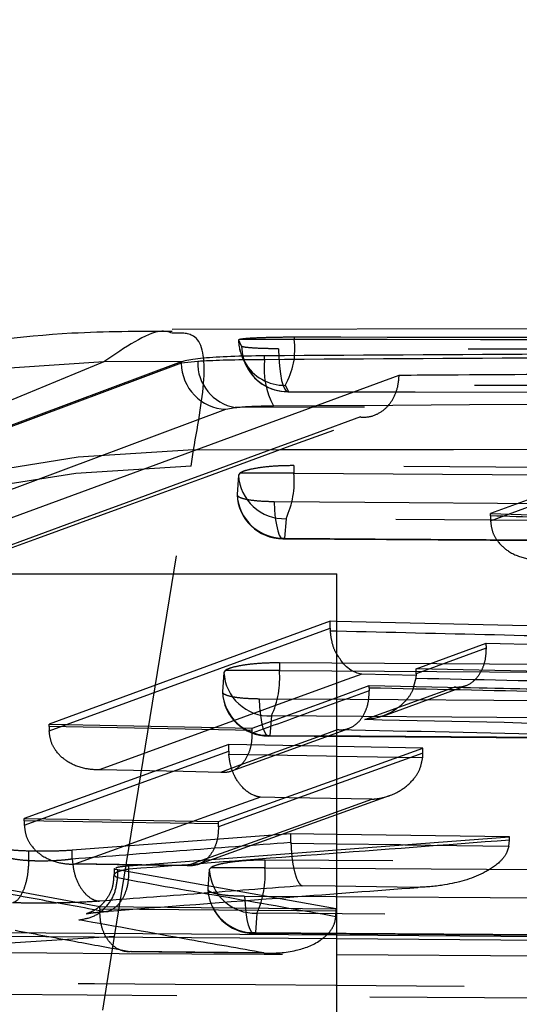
# Model space of a CAD drawing. Extents: x 67 to 774, y 19 to 566.
# Tile 21 of 44: x 302.81 to 306.1, y 303.23 to 309.71. Entities that reach past the tile are written whole.
import ezdxf

# ---------------------------------------------------------------- set-up
doc = ezdxf.new("R2010")
doc.units = 0
doc.header["$LTSCALE"] = 2
doc.linetypes.add('HIDDEN', pattern=[1.905, 1.27, -0.635])
doc.layers.get('0').update_dxf_attribs({"linetype": 'CONTINUOUS'})
doc.layers.add('FORMATO', color=179, linetype='CONTINUOUS')
doc.styles.add('SLDTEXTSTYLE0', font='TXT', dxfattribs={"width": 0.75})
doc.dimstyles.new('SLDDIMSTYLE2', dxfattribs={"dimtxt": 7, "dimasz": 6.604, "dimexe": 0, "dimexo": 0.0625, "dimgap": 1.75, "dimtad": 1, "dimdec": 3, "dimrnd": 1e-09, "dimzin": 12, "dimtxsty": 'SLDTEXTSTYLE0', "dimsah": 1, "dimcen": 0.09, "dimazin": 3, "dimtfac": 1, "dimtdec": 3, "dimtofl": 0, "dimtmove": 0, "dimatfit": 3, "dimtolj": 1, "dimtzin": 12})

# ---------------------------------------------------------------- blocks, each defined once
blk = doc.blocks.new('_D_7')
at = {"layer": 'FORMATO'}
for p, q in [((241.1322, 318.7891), (347.5604, 318.7891)), ((345.5604, 318.7891), (345.5604, 261.5891)), ((241.1322, 261.5891), (347.5604, 261.5891))]:
    blk.add_line(p, q, dxfattribs=at)
for points in [[(345.5604, 318.7891), (344.5444, 312.1851), (346.5764, 312.1851)], [(345.5604, 261.5891), (346.5764, 268.1931), (344.5444, 268.1931)]]:
    blk.add_solid(points, dxfattribs=at)
at = {"layer": 'FORMATO', "insert": (336.5369, 284.138), "char_height": 7, "attachment_point": 1, "rotation": 90, "style": 'SLDTEXTSTYLE0'}
blk.add_mtext('57,2', dxfattribs=at)

msp = doc.modelspace()

# ---------------------------------------------------------------- linework, layer by layer
at = {"color": 7, "linetype": 'CONTINUOUS'}
for p, q in [((323.763005, 307.703946), (303.817076, 307.673641)), ((303.876747, 307.459548), (302.090762, 306.793686)), ((303.366352, 307.46075), (302.487716, 307.096508)), ((303.885786, 307.462532), (303.366352, 307.46075)), ((303.885786, 307.462532), (303.876747, 307.459548)), ((303.984683, 307.462437), (303.876747, 307.45071)), ((303.876747, 307.459548), (303.876747, 307.45071)), ((304.425007, 307.474207), (304.425007, 307.499336)), ((302.338787, 306.281038), (305.310051, 307.37276)), ((304.169127, 307.147483), (304.23079, 307.15921)), ((307.761061, 307.139678), (305.910785, 306.46096)), ((305.910785, 306.46096), (307.247688, 306.42337)), ((302.444489, 306.064105), (304.899489, 306.064105)), ((304.899489, 299.714105), (304.899489, 306.064105)), ((309.084151, 305.652974), (304.899489, 305.751352)), ((305.421322, 305.440259), (305.881834, 305.60729)), ((305.881834, 305.60729), (308.772432, 305.541942)), ((305.419842, 305.378047), (305.404945, 305.322551)), ((305.421322, 305.407284), (305.419842, 305.378047)), ((307.80036, 305.388863), (305.421322, 305.440259)), ((305.421322, 305.407284), (305.421322, 305.440259)), ((304.899489, 305.251023), (305.113522, 305.328632)), ((305.113522, 305.328632), (307.492561, 305.278996)), ((305.466727, 304.917314), (304.899489, 304.927676)), ((304.899489, 304.714054), (305.466727, 304.917314)), ((306.0352, 304.334308), (304.899489, 304.349568)), ((304.899489, 304.247615), (306.0352, 304.334308)), ((307.076562, 303.668863), (304.899489, 303.685409)), ((304.899489, 303.558154), (307.585637, 303.541694))]:
    msp.add_line(p, q, dxfattribs=at)
at = {"color": 7, "linetype": 'HIDDEN'}
for p, q in [((304.253223, 307.605444), (304.259889, 307.609249)), ((304.259889, 307.609249), (304.61871, 307.609249)), ((304.61871, 307.623845), (304.61871, 307.609249)), ((304.290335, 307.463317), (304.294012, 307.456775)), ((304.294578, 307.456997), (304.300666, 307.443183)), ((304.577114, 307.262905), (308.369997, 307.256889)), ((304.581156, 307.263835), (308.362366, 307.257045)), ((312.629426, 307.144253), (305.055228, 307.097113)), ((303.94191, 306.772324), (303.956797, 306.880925)), ((303.437402, 303.676538), (303.94191, 306.772324)), ((323.121461, 306.645016), (304.618176, 306.776889)), ((304.618176, 306.776889), (304.618176, 306.727158)), ((304.252783, 306.714516), (304.243339, 306.586748)), ((304.262118, 306.727158), (304.252783, 306.714516)), ((304.618176, 306.727158), (304.262118, 306.727158)), ((304.565707, 306.427444), (304.556269, 306.299683)), ((305.910785, 306.445618), (305.910785, 306.46096)), ((305.910785, 306.445618), (305.911183, 306.414485)), ((305.911183, 306.414485), (306.02895, 306.457637)), ((304.545349, 306.295438), (322.929478, 306.165204)), ((304.856677, 305.752359), (303.007147, 305.075603)), ((304.899489, 305.751352), (304.856677, 305.752359)), ((304.856677, 305.706849), (304.856677, 305.752359)), ((304.856677, 305.706849), (304.857171, 305.689933)), ((304.857171, 305.689933), (304.899489, 305.688931)), ((305.881951, 305.574659), (305.421322, 305.407284)), ((305.881834, 305.591604), (305.881834, 305.60729)), ((305.881834, 305.591604), (305.881951, 305.574659)), ((321.814751, 305.35904), (304.522225, 305.478709)), ((304.522225, 305.478709), (304.522225, 305.428957)), ((304.156834, 305.416249), (304.147391, 305.288448)), ((304.166257, 305.428957), (304.156834, 305.416249)), ((304.522225, 305.428957), (304.166257, 305.428957)), ((305.113522, 305.312928), (305.113522, 305.328632)), ((305.113522, 305.312928), (305.113646, 305.295494)), ((305.20218, 305.128857), (305.746467, 305.326647)), ((304.344023, 305.049612), (304.899489, 305.251023)), ((304.46982, 305.129247), (304.460384, 305.001456)), ((303.007147, 305.075603), (304.344023, 305.049612)), ((303.007147, 305.060127), (303.007147, 305.075603)), ((303.007147, 305.060127), (303.007486, 305.031417)), ((304.208856, 304.767975), (304.978251, 305.047525)), ((304.344023, 305.033891), (304.344023, 305.049612)), ((304.344154, 305.015936), (304.344023, 305.033891)), ((304.449463, 304.997368), (321.622836, 304.879501)), ((304.188606, 304.940663), (302.843142, 304.453756)), ((304.899489, 304.927676), (304.188606, 304.940663)), ((304.188606, 304.896646), (304.188606, 304.940663)), ((304.188606, 304.896646), (304.18918, 304.878421)), ((305.301901, 304.858252), (305.465375, 304.855305)), ((305.465375, 304.855305), (305.466727, 304.883253)), ((305.466727, 304.883253), (305.466727, 304.917314)), ((304.121352, 304.435222), (304.899489, 304.714054)), ((303.98568, 304.151871), (305.246237, 304.60475)), ((302.843142, 304.453756), (304.121352, 304.435222)), ((302.843142, 304.437971), (302.843142, 304.453756)), ((302.843142, 304.437971), (302.843443, 304.410862)), ((304.121352, 304.419174), (304.121352, 304.435222)), ((304.1215, 304.400171), (304.121352, 304.419174)), ((304.598036, 304.353618), (303.158861, 304.244818)), ((304.899489, 304.349568), (304.598036, 304.353618)), ((304.598036, 304.297953), (304.598036, 304.353618)), ((304.598036, 304.297953), (304.59812, 304.291728)), ((304.59812, 304.291728), (304.899489, 304.287708)), ((305.346622, 304.281746), (306.031955, 304.272711)), ((306.031955, 304.272711), (306.0352, 304.311572)), ((306.0352, 304.311572), (306.0352, 304.334308)), ((302.872916, 304.178343), (302.872916, 304.239514)), ((303.158861, 304.189222), (303.158861, 304.244818)), ((303.532331, 304.143255), (304.899489, 304.247615)), ((302.872916, 304.178343), (302.872916, 304.178217)), ((303.159059, 304.188821), (303.158857, 304.189222)), ((303.173379, 304.156997), (303.911396, 304.146447)), ((320.508042, 304.073682), (304.426273, 304.180133)), ((304.426273, 304.180133), (304.426273, 304.130347)), ((303.435605, 304.125239), (303.435605, 304.084164)), ((304.89519, 303.860326), (303.45823, 304.116408)), ((303.45823, 304.066235), (303.45823, 304.116408)), ((303.532331, 304.120426), (303.532331, 304.143255)), ((303.532331, 304.120426), (303.53245, 304.120382)), ((304.060888, 304.117538), (304.051444, 303.989678)), ((304.070439, 304.130347), (304.060888, 304.117538)), ((304.426273, 304.130347), (304.070439, 304.130347)), ((302.524098, 304.02537), (303.340883, 303.874657)), ((303.45823, 304.066235), (303.45822, 304.066192)), ((303.340883, 303.858355), (303.340771, 303.846956)), ((303.340883, 303.874657), (304.89519, 303.860326)), ((303.340883, 303.858355), (303.340883, 303.874657)), ((304.373964, 303.830644), (304.364532, 303.702797)), ((304.894178, 303.809971), (304.89519, 303.84367)), ((304.89519, 303.84367), (304.89519, 303.860326)), ((304.899489, 303.685409), (295.642601, 303.755765)), ((304.899489, 303.662109), (295.642601, 303.730354)), ((304.353609, 303.698867), (320.316225, 303.594443)), ((303.359647, 303.191996), (303.437402, 303.676538)), ((303.52935, 303.580937), (304.40453, 303.573001)), ((307.656834, 303.262434), (294.454804, 303.349643))]:
    msp.add_line(p, q, dxfattribs=at)
at = {"color": 8, "linetype": 'CONTINUOUS'}
for p, q in [((303.876747, 307.45071), (302.093845, 306.787314)), ((302.262996, 306.437692), (304.169127, 307.147483)), ((304.733241, 307.160825), (304.23079, 307.15921)), ((304.482516, 307.170911), (304.765124, 307.172539)), ((305.420752, 305.396028), (305.064084, 305.404466)), ((304.899489, 304.865507), (305.301901, 304.858252)), ((307.076562, 303.646058), (304.899489, 303.662109))]:
    msp.add_line(p, q, dxfattribs=at)
at = {"color": 7, "linetype": 'HIDDEN', "flags": 128}
for points in [[(304.273235, 307.562854), (304.279899, 307.50376), (304.297842, 307.447413)], [(304.516588, 307.545953), (304.518512, 307.48732), (304.52269, 307.431754), (304.528963, 307.381375), (304.537091, 307.338106), (304.546764, 307.303595), (304.557614, 307.279162), (304.569226, 307.265738), (304.581156, 307.263835)], [(304.618176, 306.727158), (313.837374, 306.661431), (323.121461, 306.595397)], [(304.487032, 306.540953), (304.490047, 306.484331), (304.495226, 306.432043), (304.502374, 306.386058), (304.511222, 306.34811), (304.521438, 306.319625), (304.532635, 306.30168), (304.544394, 306.294948), (304.556269, 306.299683)], [(304.487032, 306.540953), (305.083582, 306.536712), (307.469784, 306.519749), (317.014589, 306.452006), (322.871146, 306.410523)], [(323.068976, 306.29566), (322.472426, 306.299899), (320.086227, 306.316862), (310.541434, 306.384817), (304.565707, 306.427444)], [(304.556269, 306.299683), (305.152819, 306.295434), (307.539017, 306.278449), (317.083811, 306.210611), (322.940368, 306.169071)], [(303.007486, 305.031417), (303.926663, 305.367192), (304.856677, 305.706849)], [(304.522225, 305.428957), (313.135993, 305.369339), (321.814751, 305.309436)], [(304.899489, 305.344317), (304.425017, 305.17092), (303.344001, 304.775765)], [(305.084144, 305.104996), (305.21196, 305.151469), (305.67263, 305.318971)], [(304.460384, 305.001456), (304.44851, 304.996715), (304.436751, 305.003442), (304.425549, 305.021383), (304.415327, 305.049862), (304.40647, 305.087807), (304.399312, 305.133787), (304.394121, 305.186073), (304.391094, 305.242692)], [(304.391094, 305.242692), (304.987645, 305.238581), (307.373849, 305.22214), (316.918667, 305.156505), (321.564448, 305.124633)], [(321.762323, 305.009695), (321.165773, 305.013809), (318.779573, 305.03027), (309.234771, 305.096239), (304.46982, 305.129247)], [(304.344023, 305.033891), (303.681194, 305.046837), (303.007147, 305.060127)], [(304.135809, 304.760215), (304.263619, 304.80668), (304.774865, 304.992549), (304.904798, 305.03979)], [(304.460384, 305.001456), (305.056934, 304.997335), (307.443135, 304.98086), (316.987937, 304.915091), (321.633718, 304.883153)], [(302.843443, 304.410862), (303.510653, 304.65176), (304.188606, 304.896646)], [(305.466727, 304.883253), (304.7887, 304.639676), (304.1215, 304.400171)], [(304.18918, 304.878421), (304.832123, 304.866721), (304.899489, 304.865507)], [(303.344001, 304.775765), (303.888976, 304.765044), (304.135809, 304.760215)], [(304.397445, 304.594457), (304.269587, 304.548232), (303.758159, 304.363369), (303.181268, 304.154912)], [(303.914382, 304.144119), (304.042231, 304.190039), (304.553632, 304.373785), (305.130487, 304.58117)], [(305.130487, 304.58117), (304.585485, 304.591036), (304.397445, 304.594457)], [(304.121352, 304.419174), (303.486429, 304.428462), (302.843142, 304.437971)], [(303.181268, 304.154912), (303.726295, 304.146876), (303.914382, 304.144119)], [(304.426273, 304.130347), (312.434588, 304.077358), (320.508042, 304.024105)], [(305.433611, 304.000702), (304.888573, 304.007951), (304.672096, 304.010847)], [(304.364532, 303.702797), (304.352659, 303.698048), (304.340898, 303.704767), (304.329691, 303.722699), (304.319459, 303.751171), (304.310589, 303.789107), (304.303416, 303.835082), (304.298207, 303.887362), (304.295162, 303.943979)], [(304.295162, 303.943979), (304.891714, 303.94006), (307.277923, 303.924392), (316.822758, 303.86187), (320.257755, 303.839428)], [(304.89519, 303.84367), (304.120694, 303.850935), (303.340883, 303.858355)], [(320.455696, 303.724358), (319.859145, 303.728289), (317.472942, 303.744021), (307.928132, 303.807097), (304.373964, 303.830644)], [(304.364532, 303.702797), (304.961083, 303.698864), (307.347285, 303.683145), (316.892096, 303.620417), (320.327094, 303.5979)], [(303.546107, 303.577961), (304.091163, 303.572767), (304.187504, 303.571854), (304.418894, 303.569669)]]:
    msp.add_lwpolyline(points, dxfattribs=at)
at = {"color": 8, "linetype": 'CONTINUOUS', "flags": 128}
for points in [[(303.366352, 307.46075), (301.863268, 307.359659), (301.82041, 307.352487)], [(306.02895, 306.457637), (306.830697, 306.751406), (307.761061, 307.092157)], [(305.064084, 305.404466), (304.936269, 305.357759), (304.899489, 305.344317)], [(304.899489, 304.287708), (305.3199, 304.282098), (305.346622, 304.281746)]]:
    msp.add_lwpolyline(points, dxfattribs=at)
at = {"color": 7, "linetype": 'HIDDEN'}
for centre, radius, start, end in [((304.557587, 307.609249), 0.3045, 180.6356033, 208.6367327), ((304.556791, 307.608803), 0.303587, 180.6339029, 208.634712), ((304.148318, 307.541668), 0.475222, 330.1534047, 8.1757878), ((304.557033, 307.609072), 0.303932, 210.0719963, 270.6547989), ((304.576831, 307.567566), 0.303762, 203.3001698, 270.8158724), ((304.577588, 307.567675), 0.3045, 203.262797, 269.9111126), ((304.099086, 298.849271), 8.032914, 91.0149486, 174.6641795), ((304.069889, 298.756917), 8.016428, 90.9147419, 174.769732), ((304.555731, 306.730657), 0.303378, 183.0498199, 271.8844538), ((304.032548, 306.67523), 0.587926, 335.0733122, 5.0672178), ((304.547513, 306.599396), 0.3045, 182.5943301, 269.5920545), ((304.546285, 306.602895), 0.303376, 183.0508487, 271.8859258), ((304.45978, 305.43246), 0.303379, 183.0630365, 271.8965247), ((303.936597, 305.376918), 0.587935, 335.0861161, 5.0779516), ((304.451561, 305.301165), 0.3045, 182.6078408, 269.6043197), ((304.450336, 305.304668), 0.303379, 183.0646547, 271.8981175), ((304.36383, 304.133856), 0.303382, 183.0831419, 271.9141966), ((303.840632, 304.078147), 0.587963, 335.1054028, 5.0934876), ((304.35561, 304.002499), 0.3045, 182.6281692, 269.6224622), ((304.354385, 304.006008), 0.303381, 183.0855183, 271.9168069), ((303.570634, 295.661535), 8.016109, 90.9523342, 174.7694129)]:
    msp.add_arc(centre, radius, start, end, dxfattribs=at)
at = {"color": 7, "linetype": 'CONTINUOUS'}
for centre, radius, start, end in [((304.184016, 307.454414), 0.307292, 180.6905783, 267.2227292), ((304.282969, 307.453047), 0.298434, 178.1967839, 259.930435), ((304.929659, 307.412796), 0.508375, 173.0617437, 208.411471)]:
    msp.add_arc(centre, radius, start, end, dxfattribs=at)
for points, knots in [([(303.816397, 307.659977), (303.595236, 307.65974), (303.02255, 307.659127), (302.335558, 307.560094), (301.916277, 307.451674), (301.788418, 307.418611)], [0, 0, 0, 0, 0.30424635, 0.787831, 1, 1, 1, 1]), ([(321.107225, 307.586875), (318.326856, 307.573412), (312.766117, 307.546485), (307.205377, 307.515053), (304.425007, 307.499336)], [0, 0, 0, 0, 0.4999999, 1, 1, 1, 1]), ([(321.107225, 307.566241), (318.326856, 307.552031), (312.766116, 307.52361), (307.205377, 307.490675), (304.425007, 307.474207)], [0, 0, 0, 0, 0.49999991, 1, 1, 1, 1]), ([(304.425007, 307.499336), (304.348469, 307.498234), (304.195398, 307.49603), (304.012512, 307.484438), (303.920575, 307.472022), (303.891177, 307.464003), (303.885786, 307.462532)], [0, 0, 0, 0, 0.30993956, 0.61986268, 0.93029477, 1, 1, 1, 1]), ([(304.425007, 307.474207), (304.348647, 307.473539), (304.195981, 307.472204), (304.056419, 307.466953), (303.99703, 307.463215), (303.984683, 307.462437)], [0, 0, 0, 0, 0.44217278, 0.88402805, 1, 1, 1, 1]), ([(305.310051, 307.37276), (305.414651, 307.373444), (306.314685, 307.379323), (310.396463, 307.405668), (315.216103, 307.435346), (319.24032, 307.458875), (320.0828, 307.463801)], [0, 0, 0, 0, 0.02124186, 0.18277576, 0.82891203, 1, 1, 1, 1]), ([(304.23079, 307.15921), (304.237854, 307.159983), (304.271855, 307.163703), (304.351671, 307.168917), (304.43888, 307.170246), (304.482516, 307.170911)], [0, 0, 0, 0, 0.1158435, 0.55760367, 1, 1, 1, 1]), ([(305.064084, 305.404466), (305.063497, 305.404552), (305.050255, 305.406492), (305.009026, 305.41834), (304.949996, 305.455253), (304.913711, 305.515515), (304.899489, 305.539135)], [0, 0, 0, 0, 0.00986337, 0.22247466, 0.69524341, 1, 1, 1, 1])]:
    msp.add_open_spline(points, degree=3, knots=knots, dxfattribs=at)
at = {"color": 8, "linetype": 'CONTINUOUS'}
for points, knots in [([(303.817148, 307.64875), (303.792571, 307.656389), (303.701246, 307.684774), (303.507764, 307.555346), (303.366352, 307.46075)], [0, 0, 0, 0, 0.2691174, 1, 1, 1, 1]), ([(304.899489, 305.688931), (305.591702, 305.672426), (306.932207, 305.640463), (308.272737, 305.609735), (308.92104, 305.594875)], [0, 0, 0, 0, 0.51638278, 1, 1, 1, 1]), ([(305.419842, 305.378047), (305.420335, 305.378036), (305.818983, 305.369255), (306.558067, 305.353365), (307.296493, 305.337666), (307.636668, 305.330434)], [0, 0, 0, 0, 0.00066775, 0.53963293, 1, 1, 1, 1])]:
    msp.add_open_spline(points, degree=3, knots=knots, dxfattribs=at)
at = {"color": 7, "linetype": 'HIDDEN'}
for points, knots in [([(303.956797, 306.880925), (303.988722, 307.058121), (304.052573, 307.412516), (303.999437, 307.653456), (303.868585, 307.650078), (303.817148, 307.64875)], [0, 0, 0, 0, 0.37768556, 0.75537723, 1, 1, 1, 1]), ([(304.273235, 307.562854), (304.267726, 307.575383), (304.261057, 307.590551), (304.254384, 307.603236), (304.253223, 307.605444)], [0, 0, 0, 0, 0.82596789, 1, 1, 1, 1]), ([(304.259889, 307.609249), (304.270387, 307.611004), (304.291384, 307.614513), (304.361985, 307.618907), (304.452123, 307.622087), (304.542458, 307.623668), (304.597515, 307.623796), (304.61871, 307.623845)], [0, 0, 0, 0, 0.21632265, 0.43268959, 0.64888301, 0.86483086, 1, 1, 1, 1]), ([(304.61871, 307.623845), (306.25484, 307.62274), (309.527101, 307.62053), (315.86897, 307.614166), (320.574705, 307.607121), (323.644312, 307.602525)], [0, 0, 0, 0, 0.257988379, 0.51597681, 1, 1, 1, 1]), ([(304.61871, 307.609249), (307.890969, 307.605943), (314.232844, 307.599534), (320.574704, 307.588219), (323.644312, 307.582742)], [0, 0, 0, 0, 0.51597666, 1, 1, 1, 1]), ([(304.516588, 307.545953), (304.485518, 307.546229), (304.421561, 307.546799), (304.342962, 307.550524), (304.288942, 307.555972), (304.27436, 307.56047), (304.273268, 307.562784), (304.273235, 307.562854)], [0, 0, 0, 0, 0.23760186, 0.48907986, 0.7405753, 0.99206177, 1, 1, 1, 1]), ([(323.543988, 307.500692), (323.348646, 307.501253), (322.357832, 307.504096), (318.185122, 307.515699), (312.037998, 307.53113), (306.686345, 307.541677), (304.516588, 307.545953)], [0, 0, 0, 0, 0.03079929, 0.1562196, 0.65790059, 1, 1, 1, 1]), ([(305.055228, 307.097113), (305.056085, 307.097027), (305.061776, 307.096453), (305.096419, 307.094473), (305.155317, 307.105527), (305.223789, 307.150744), (305.272898, 307.215221), (305.303535, 307.290966), (305.307974, 307.346691), (305.310051, 307.37276)], [0, 0, 0, 0, 0.00709008, 0.04710593, 0.28723178, 0.49490051, 0.67626524, 0.84855142, 1, 1, 1, 1]), ([(323.586903, 307.278987), (320.391881, 307.284547), (314.995181, 307.293938), (308.653045, 307.301455), (305.505932, 307.304304), (304.560507, 307.305159)], [0, 0, 0, 0, 0.50377808, 0.85092988, 1, 1, 1, 1]), ([(304.560507, 307.305159), (304.56344, 307.299839), (304.570326, 307.287349), (304.577207, 307.27241), (304.581156, 307.263835)], [0, 0, 0, 0, 0.42600066, 1, 1, 1, 1]), ([(304.765124, 307.172539), (307.451402, 307.188397), (312.601805, 307.218802), (317.752205, 307.245041), (320.216329, 307.257595)], [0, 0, 0, 0, 0.52156652, 1, 1, 1, 1]), ([(320.322349, 307.209513), (318.597644, 307.204526), (313.400732, 307.189502), (308.204796, 307.172311), (304.733241, 307.160825)], [0, 0, 0, 0, 0.33187119, 1, 1, 1, 1]), ([(305.055228, 307.097113), (303.411431, 306.495144), (300.142966, 305.29821), (296.873394, 304.076734), (295.248177, 303.469571)], [0, 0, 0, 0, 0.50292647, 1, 1, 1, 1]), ([(295.351805, 303.485233), (295.663286, 303.603228), (298.929288, 304.840456), (302.193871, 306.031052), (305.147108, 307.108099)], [0, 0, 0, 0, 0.09537067, 1, 1, 1, 1]), ([(303.956797, 306.880925), (306.999215, 306.886473), (313.691191, 306.898676), (320.382123, 306.909602), (324.031111, 306.915561)], [0, 0, 0, 0, 0.45463679, 1, 1, 1, 1]), ([(304.618176, 306.776889), (304.584396, 306.776537), (304.516844, 306.775833), (304.418107, 306.767285), (304.335415, 306.754225), (304.283989, 306.739939), (304.267904, 306.730539), (304.262118, 306.727158)], [0, 0, 0, 0, 0.21738753, 0.43472306, 0.65344612, 0.87534491, 1, 1, 1, 1]), ([(304.243339, 306.586748), (304.24353, 306.584958), (304.244352, 306.577245), (304.265383, 306.564307), (304.323555, 306.551003), (304.401404, 306.542816), (304.46068, 306.541527), (304.487032, 306.540953)], [0, 0, 0, 0, 0.07368017, 0.317432, 0.56117585, 0.80491775, 1, 1, 1, 1]), ([(307.247688, 306.407843), (307.027574, 306.414029), (306.581936, 306.426554), (306.136305, 306.439212), (305.910785, 306.445618)], [0, 0, 0, 0, 0.49393108, 1, 1, 1, 1]), ([(305.911183, 306.414485), (305.914305, 306.389475), (305.920533, 306.339585), (305.962315, 306.268256), (306.0366, 306.201439), (306.136895, 306.163292), (306.211857, 306.157472), (306.244456, 306.158918), (306.245405, 306.15896)], [0, 0, 0, 0, 0.14452831, 0.28829468, 0.49503758, 0.78130199, 0.99363313, 1, 1, 1, 1]), ([(304.899489, 305.539135), (304.897566, 305.541903), (304.884364, 305.560914), (304.86707, 305.612769), (304.860478, 305.664157), (304.857171, 305.689933)], [0, 0, 0, 0, 0.07829621, 0.53768459, 1, 1, 1, 1]), ([(305.881951, 305.574659), (305.880846, 305.550165), (305.878639, 305.501282), (305.856061, 305.431031), (305.814432, 305.364989), (305.750628, 305.32114), (305.699414, 305.31528), (305.673217, 305.31889), (305.67263, 305.318971)], [0, 0, 0, 0, 0.13647986, 0.27238794, 0.46092035, 0.72282777, 0.99378909, 1, 1, 1, 1]), ([(308.772432, 305.525791), (308.292834, 305.536561), (307.329295, 305.558199), (306.365768, 305.580436), (305.881834, 305.591604)], [0, 0, 0, 0, 0.49774647, 1, 1, 1, 1]), ([(304.522225, 305.478709), (304.488444, 305.478349), (304.420888, 305.47763), (304.322162, 305.469063), (304.239458, 305.45598), (304.188107, 305.441699), (304.17202, 305.432318), (304.166257, 305.428957)], [0, 0, 0, 0, 0.2175573, 0.43506926, 0.65394732, 0.8760231, 1, 1, 1, 1]), ([(308.746624, 305.318329), (308.134773, 305.332386), (307.02614, 305.357855), (305.917526, 305.384216), (305.420752, 305.396028)], [0, 0, 0, 0, 0.55189655, 1, 1, 1, 1]), ([(305.404945, 305.322551), (305.40331, 305.315723), (305.395594, 305.283499), (305.353269, 305.225502), (305.271061, 305.152544), (305.173215, 305.115238), (305.106548, 305.106201), (305.085093, 305.105047), (305.084144, 305.104996)], [0, 0, 0, 0, 0.046529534, 0.219578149, 0.477945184, 0.832492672, 0.992592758, 1, 1, 1, 1]), ([(307.492561, 305.262889), (307.098057, 305.271088), (306.30504, 305.287568), (305.512031, 305.304446), (305.113522, 305.312928)], [0, 0, 0, 0, 0.49747212, 1, 1, 1, 1]), ([(305.67263, 305.318971), (306.247438, 305.305663), (307.211005, 305.283356), (308.174587, 305.261649), (308.563352, 305.252891)], [0, 0, 0, 0, 0.59654186, 1, 1, 1, 1]), ([(304.147391, 305.288448), (304.147576, 305.286679), (304.14838, 305.278986), (304.169284, 305.266058), (304.227349, 305.252752), (304.305227, 305.244547), (304.364622, 305.243264), (304.391094, 305.242692)], [0, 0, 0, 0, 0.07281169, 0.31652453, 0.56027529, 0.80401931, 1, 1, 1, 1]), ([(305.113646, 305.295494), (305.113605, 305.295479), (304.983248, 305.248784), (304.727116, 305.154783), (304.470589, 305.061776), (304.344154, 305.015936)], [0, 0, 0, 0, 0.00016186, 0.507210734, 1, 1, 1, 1]), ([(304.904798, 305.03979), (304.905385, 305.03971), (304.931373, 305.036184), (304.982412, 305.04206), (305.046088, 305.085703), (305.087768, 305.151774), (305.110357, 305.222065), (305.112548, 305.270983), (305.113646, 305.295494)], [0, 0, 0, 0, 0.00621632, 0.27519572, 0.53794794, 0.72709392, 0.86325614, 1, 1, 1, 1]), ([(307.463278, 305.053713), (307.281625, 305.057575), (306.488574, 305.074432), (305.695533, 305.091691), (305.084144, 305.104996)], [0, 0, 0, 0, 0.22905642, 1, 1, 1, 1]), ([(303.344001, 304.775765), (303.343053, 304.775717), (303.308876, 304.773965), (303.232456, 304.779825), (303.131441, 304.818912), (303.057915, 304.885626), (303.016606, 304.956771), (303.010531, 305.006493), (303.007486, 305.031417)], [0, 0, 0, 0, 0.006352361, 0.228842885, 0.510951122, 0.714502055, 0.856890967, 1, 1, 1, 1]), ([(304.135809, 304.760215), (304.136396, 304.760137), (304.162161, 304.756695), (304.21301, 304.762593), (304.276557, 304.806016), (304.318291, 304.87212), (304.340887, 304.942452), (304.343064, 304.991406), (304.344154, 305.015936)], [0, 0, 0, 0, 0.00622207, 0.27309649, 0.5367389, 0.7265347, 0.86297301, 1, 1, 1, 1]), ([(304.904798, 305.03979), (305.394175, 305.029339), (306.187216, 305.012403), (306.980264, 304.995865), (307.28393, 304.989533)], [0, 0, 0, 0, 0.617089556, 1, 1, 1, 1]), ([(304.397445, 304.594457), (304.396858, 304.594539), (304.383514, 304.59639), (304.342027, 304.607582), (304.281719, 304.648414), (304.229712, 304.72331), (304.198978, 304.800267), (304.192453, 304.852315), (304.18918, 304.878421)], [0, 0, 0, 0, 0.00656977, 0.14933819, 0.46390185, 0.69277854, 0.84590282, 1, 1, 1, 1]), ([(305.130487, 304.58117), (305.131435, 304.581223), (305.153048, 304.582435), (305.219972, 304.591668), (305.317152, 304.62966), (305.400704, 304.702061), (305.449948, 304.777579), (305.460222, 304.829342), (305.465375, 304.855305)], [0, 0, 0, 0, 0.00657301, 0.14974013, 0.46377354, 0.69251851, 0.84577691, 1, 1, 1, 1]), ([(302.843443, 304.410862), (302.846441, 304.385986), (302.852422, 304.336359), (302.893457, 304.265282), (302.966534, 304.198583), (303.067997, 304.158875), (303.145197, 304.152957), (303.18032, 304.154861), (303.181268, 304.154912)], [0, 0, 0, 0, 0.14229385, 0.28387731, 0.48563108, 0.76540619, 0.99366557, 1, 1, 1, 1]), ([(304.1215, 304.400171), (304.120424, 304.375589), (304.118276, 304.326533), (304.095637, 304.256059), (304.053759, 304.189812), (303.990506, 304.146842), (303.940228, 304.140888), (303.91497, 304.144046), (303.914382, 304.144119)], [0, 0, 0, 0, 0.13776046, 0.27491599, 0.46637252, 0.73227508, 0.99377438, 1, 1, 1, 1]), ([(303.158861, 304.189222), (303.394819, 304.207169), (303.874533, 304.243657), (304.354269, 304.279659), (304.598036, 304.297953)], [0, 0, 0, 0, 0.49187349, 1, 1, 1, 1]), ([(306.0352, 304.311572), (305.613668, 304.279751), (304.779346, 304.216769), (303.945089, 304.152315), (303.532331, 304.120426)], [0, 0, 0, 0, 0.505239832, 1, 1, 1, 1]), ([(304.59812, 304.291728), (304.599619, 304.262294), (304.602614, 304.203487), (304.615468, 304.124784), (304.633292, 304.060662), (304.652864, 304.023632), (304.666314, 304.012889), (304.671807, 304.010949), (304.672096, 304.010847)], [0, 0, 0, 0, 0.199221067, 0.398034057, 0.607562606, 0.839285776, 0.991545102, 1, 1, 1, 1]), ([(302.872916, 304.239514), (302.845131, 304.240601), (302.789563, 304.242776), (302.746416, 304.247255), (302.73014, 304.249994), (302.727353, 304.250462)], [0, 0, 0, 0, 0.4532069, 0.90638206, 1, 1, 1, 1]), ([(303.158857, 304.244818), (303.131866, 304.243188), (303.077884, 304.239927), (302.98075, 304.238056), (302.911735, 304.238516), (302.877481, 304.239396), (302.872916, 304.239514)], [0, 0, 0, 0, 0.31704618, 0.63408567, 0.95123019, 1, 1, 1, 1]), ([(306.031955, 304.272711), (306.026958, 304.25565), (306.015105, 304.215173), (305.957102, 304.149954), (305.824474, 304.066565), (305.63942, 304.016338), (305.493559, 304.002292), (305.434818, 304.000734), (305.433611, 304.000702)], [0, 0, 0, 0, 0.07471404, 0.17725731, 0.3615208, 0.7434974, 0.994728, 1, 1, 1, 1]), ([(302.727353, 304.200163), (302.733761, 304.198133), (302.749129, 304.193263), (302.791131, 304.185359), (302.837027, 304.180501), (302.869355, 304.178557), (302.872916, 304.178343)], [0, 0, 0, 0, 0.205534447, 0.492863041, 0.944133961, 1, 1, 1, 1]), ([(302.872916, 304.178217), (302.870966, 304.146747), (302.867066, 304.083809), (302.846394, 303.999976), (302.816498, 303.934395), (302.787827, 303.905357), (302.770668, 303.90036), (302.76681, 303.899236)], [0, 0, 0, 0, 0.226189, 0.45237309, 0.67856469, 0.92774678, 1, 1, 1, 1]), ([(302.872916, 304.178217), (302.872934, 304.178216), (302.886662, 304.177285), (302.931266, 304.175933), (302.995137, 304.175898), (303.065725, 304.179113), (303.11609, 304.183195), (303.14773, 304.187248), (303.158842, 304.188804), (303.158857, 304.188806)], [0, 0, 0, 0, 0.00019647, 0.14725941, 0.46350759, 0.62039408, 0.85804142, 0.99980171, 1, 1, 1, 1]), ([(303.158857, 304.188806), (303.158873, 304.188807), (303.158939, 304.188813), (303.159007, 304.188817), (303.159059, 304.188821)], [0, 0, 0, 0, 0.23337159, 1, 1, 1, 1]), ([(303.159059, 304.188821), (303.162435, 304.157391), (303.169186, 304.094531), (303.203501, 304.010912), (303.251278, 303.947321), (303.294885, 303.92011), (303.324132, 303.911774), (303.333664, 303.910552), (303.338072, 303.909987)], [0, 0, 0, 0, 0.22322885, 0.44645773, 0.66969942, 0.89294552, 0.95048731, 1, 1, 1, 1]), ([(304.426273, 304.180133), (304.392492, 304.179763), (304.324938, 304.179023), (304.226203, 304.170421), (304.143509, 304.157311), (304.092264, 304.143035), (304.07617, 304.133678), (304.070439, 304.130347)], [0, 0, 0, 0, 0.217806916, 0.435560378, 0.654715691, 0.877055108, 1, 1, 1, 1]), ([(303.432527, 304.085194), (303.431036, 304.054601), (303.42815, 303.995367), (303.387162, 303.922232), (303.339559, 303.871978), (303.29575, 303.843793), (303.267577, 303.831738), (303.254402, 303.827621), (303.251487, 303.827057), (303.26292, 303.829482), (303.30248, 303.835168), (303.356026, 303.840041), (303.394883, 303.843035), (303.401342, 303.843533)], [0, 0, 0, 0, 0.12610866, 0.24417183, 0.34159415, 0.42186727, 0.48071067, 0.52913578, 0.58604749, 0.66699555, 0.79109747, 0.96527461, 1, 1, 1, 1]), ([(303.352714, 303.841364), (303.365566, 303.841357), (303.382522, 303.841348), (303.418611, 303.852279), (303.45983, 303.878801), (303.503067, 303.942446), (303.530661, 304.026088), (303.531853, 304.08895), (303.53245, 304.120382)], [0, 0, 0, 0, 0.13020943, 0.17179428, 0.37883924, 0.58589512, 0.79294681, 1, 1, 1, 1]), ([(303.532331, 304.120372), (303.532317, 304.12037), (303.529234, 304.119856), (303.503188, 304.115752), (303.462112, 304.10601), (303.431722, 304.089962), (303.436211, 304.076115), (303.452085, 304.068446), (303.458222, 304.066237), (303.45823, 304.066235)], [0, 0, 0, 0, 0.00016585, 0.03430166, 0.30037866, 0.56678588, 0.87097326, 0.99983681, 1, 1, 1, 1]), ([(303.45823, 304.116408), (303.446574, 304.118774), (303.432552, 304.121622), (303.437345, 304.124717), (303.438153, 304.125239)], [0, 0, 0, 0, 0.8312562, 1, 1, 1, 1]), ([(303.44558, 304.131369), (303.456583, 304.133883), (303.475898, 304.138296), (303.515352, 304.141763), (303.532331, 304.143255)], [0, 0, 0, 0, 0.5696515, 1, 1, 1, 1]), ([(303.53245, 304.120382), (303.532426, 304.12038), (303.532388, 304.120377), (303.532347, 304.120374), (303.532331, 304.120372)], [0, 0, 0, 0, 0.62651869, 1, 1, 1, 1]), ([(303.203427, 303.787167), (303.236225, 303.792566), (303.301819, 303.803365), (303.384914, 303.868414), (303.444115, 303.9592), (303.453519, 304.030528), (303.45822, 304.066192)], [0, 0, 0, 0, 0.25000055, 0.50000046, 0.75000003, 1, 1, 1, 1]), ([(303.45822, 304.066192), (303.458224, 304.066191), (303.691967, 304.019442), (304.1823, 303.936923), (304.658673, 303.85197), (304.894178, 303.809971)], [0, 0, 0, 0, 0.00000672, 0.50563118, 1, 1, 1, 1]), ([(303.340771, 303.846956), (303.207381, 303.871333), (302.935145, 303.921086), (302.662932, 303.971694), (302.524098, 303.997505)], [0, 0, 0, 0, 0.48998013, 1, 1, 1, 1]), ([(304.672096, 304.010847), (304.464197, 303.995229), (304.019512, 303.961822), (303.574847, 303.927998), (303.338072, 303.909987)], [0, 0, 0, 0, 0.46752093, 1, 1, 1, 1]), ([(303.352714, 303.841364), (303.765469, 303.873256), (304.45908, 303.926847), (305.152737, 303.979416), (305.433611, 304.000702)], [0, 0, 0, 0, 0.59508295, 1, 1, 1, 1]), ([(304.051444, 303.989678), (304.05162, 303.987939), (304.052398, 303.980273), (304.073099, 303.96737), (304.131025, 303.954049), (304.20894, 303.945823), (304.268512, 303.944549), (304.295162, 303.943979)], [0, 0, 0, 0, 0.07150834, 0.31524581, 0.55896322, 0.80269984, 1, 1, 1, 1]), ([(303.338072, 303.909987), (303.314208, 303.908377), (303.252095, 303.904187), (303.150182, 303.900063), (303.010738, 303.896912), (302.882933, 303.896581), (302.795134, 303.898589), (302.76681, 303.899236)], [0, 0, 0, 0, 0.14678347, 0.38203371, 0.53743573, 0.85078074, 1, 1, 1, 1]), ([(303.546107, 303.577961), (303.545306, 303.577881), (303.520115, 303.575359), (303.473373, 303.582965), (303.414762, 303.624004), (303.372344, 303.684881), (303.344738, 303.760916), (303.342094, 303.818262), (303.340771, 303.846956)], [0, 0, 0, 0, 0.0078245, 0.24612091, 0.45202508, 0.63919105, 0.81946724, 1, 1, 1, 1]), ([(304.418894, 303.569669), (304.255881, 303.598449), (303.850702, 303.669984), (303.445567, 303.74333), (303.203427, 303.787167)], [0, 0, 0, 0, 0.40232297, 1, 1, 1, 1]), ([(304.418894, 303.569669), (304.419849, 303.569615), (304.491584, 303.565564), (304.619678, 303.574834), (304.768819, 303.629168), (304.850947, 303.700087), (304.886113, 303.757581), (304.891739, 303.794123), (304.894178, 303.809971)], [0, 0, 0, 0, 0.005174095, 0.388561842, 0.694398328, 0.844452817, 0.932538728, 1, 1, 1, 1]), ([(302.783878, 303.71855), (302.922931, 303.692705), (303.176999, 303.645481), (303.431085, 303.599002), (303.546107, 303.577961)], [0, 0, 0, 0, 0.54730939, 1, 1, 1, 1]), ([(294.38263, 303.625009), (294.553921, 303.623786), (295.516305, 303.616913), (299.022101, 303.592483), (302.356302, 303.573009), (304.899489, 303.558154)], [0, 0, 0, 0, 0.04885917, 0.274510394, 1, 1, 1, 1]), ([(295.577504, 303.427018), (295.775251, 303.42539), (296.763988, 303.417251), (300.575224, 303.386809), (304.188764, 303.361923), (307.011301, 303.342484)], [0, 0, 0, 0, 0.05188547, 0.25942777, 1, 1, 1, 1])]:
    msp.add_open_spline(points, degree=3, knots=knots, dxfattribs=at)

# ---------------------------------------------------------------- dimensions: what is measured, and where the dimension line sits
at = {"layer": 'FORMATO'}
dim = msp.add_linear_dim(base=(345.560351, 261.589104), p1=(239.132216, 318.789104), p2=(239.132216, 261.589104), angle=90, dimstyle='SLDDIMSTYLE2', dxfattribs=at)
dim.commit()
dim.dimension.update_dxf_attribs({"geometry": '_D_7', "text_midpoint": (345.560351, 293.189363), "dimtype": 160})

doc.saveas('drawing.dxf')
